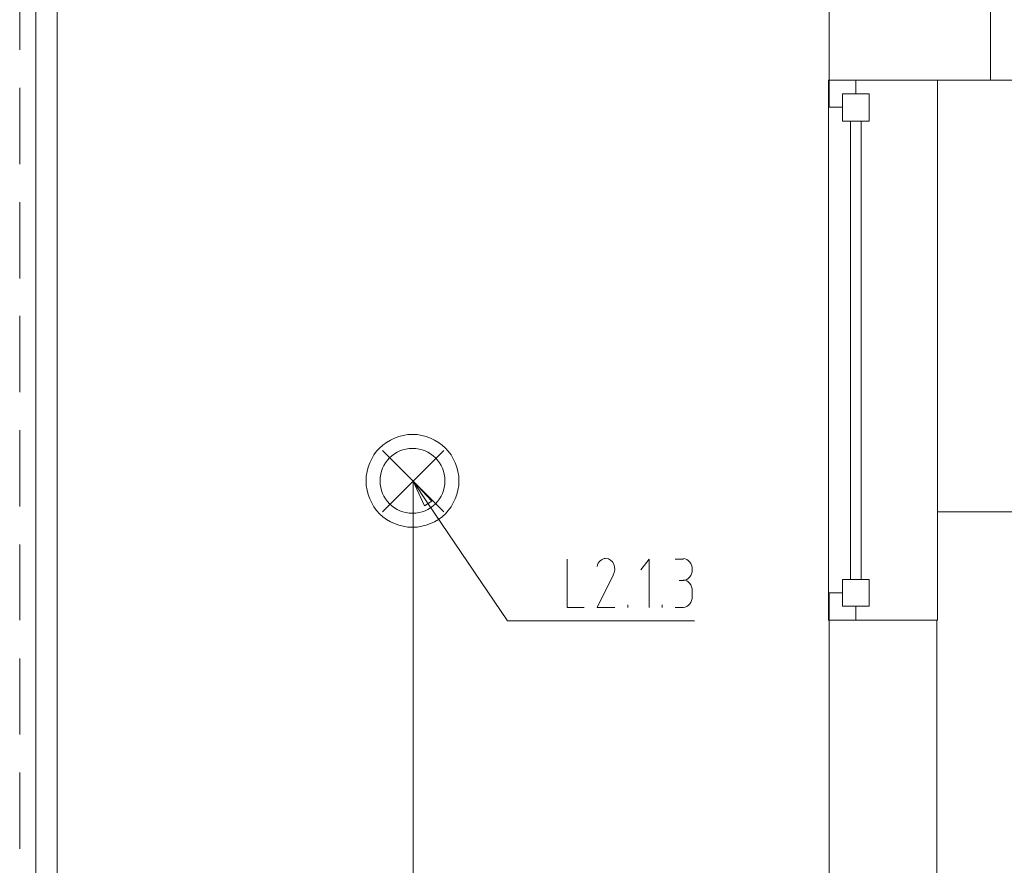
# Model space of a CAD drawing. Header units: millimetres. Extents: x 352 to 350573, y -22 to 37733.
# Tile 64 of 214: x 48812 to 52461, y 10443 to 13577. Entities that reach past the tile are written whole.
import ezdxf

# ---------------------------------------------------------------- set-up
doc = ezdxf.new("R2010")
doc.units = ezdxf.units.MM
doc.layers.add('PDF _0', color=1, linetype='Continuous')
for name, color, linetype, true_color in [('PDF _PD-Lighting', 7, 'Continuous', 0xb80000), ('PDF _PD-Lighting Text', 7, 'Continuous', 0xb80000), ('PDF$_83$new_ifc_RVT-1-В_Этаж$01_Сводный$A-COLS', 7, 'Continuous', 0xdddd6e), ('PDF$_83$new_ifc_RVT-1-В_Этаж$01_Сводный$A-DETL-MBND', 7, 'Continuous', 0xbababa), ('PDF$_83$new_ifc_RVT-1-В_Этаж$01_Сводный$A-FLOR-HRAL', 7, 'Continuous', 0xbababa), ('PDF$_83$new_ifc_RVT-1-В_Этаж$01_Сводный$A-GENM', 7, 'Continuous', 0xdd6e6e), ('PDF$_83$new_ifc_RVT-1-В_Этаж$01_Сводный$A-GLAZ', 7, 'Continuous', 0xdcdcdc), ('PDF$_83$new_ifc_RVT-1-В_Этаж$01_Сводный$A-PART', 7, 'Continuous', 0xbababa), ('PDF$_83$new_ifc_RVT-1-В_Этаж$01_Сводный$A-WALL', 7, 'Continuous', 0xdddd6e), ('PDF$_83$new_ifc_RVT-1-В_Этаж$01_Сводный$I-FURN', 7, 'Continuous', 0xbababa)]:
    doc.layers.add(name, color=color, linetype=linetype, true_color=true_color)

msp = doc.modelspace()

# ---------------------------------------------------------------- linework, layer by layer
at = {"layer": 'PDF _0', "color": 12, "lineweight": 0, "true_color": 0xb80000}
msp.add_lwpolyline([(50325.4, 11783), (50619.8, 11349.4), (50820.7, 11349.4), (51312, 11349.4)], dxfattribs=at)
at = {"layer": 'PDF _PD-Lighting', "lineweight": 0}
for points in [[(50156.3, 11753.2), (50383, 11979.9)], [(50156.3, 11979.9), (50383, 11753.2)], [(50269.7, 11866.6), (50269.7, 5783.7), (54689.6, 5783.7), (58709.7, 5783.7), (58709.7, 8294)]]:
    msp.add_lwpolyline(points, dxfattribs=at)
for radius in [172.1, 120.3]:
    msp.add_circle((50267.4, 11868), radius, dxfattribs=at)
at = {"layer": 'PDF _PD-Lighting Text', "lineweight": 0}
msp.add_lwpolyline([(50311.4, 11775), (50269.7, 11866.6), (50339.3, 11793)], close=True, dxfattribs=at)
for points in [[(50269.7, 11866.6), (50325.4, 11783)], [(50840.6, 11578.1), (50840.6, 11399.1), (50904.2, 11399.1)], [(51144.9, 11399.1), (51144.9, 11578.1), (51113.1, 11538.3)], [(51240.4, 11578.1), (51272.2, 11578.1)], [(51272.2, 11498.6), (51256.3, 11498.6)], [(51304, 11458.8), (51304, 11438.9)], [(51065.3, 11399.1), (51065.3, 11409)], [(51192.6, 11399.1), (51192.6, 11409)], [(51272.2, 11399.1), (51240.4, 11399.1)]]:
    msp.add_lwpolyline(points, dxfattribs=at)
msp.add_lwpolyline([(51013.4, 11559.2, -0.219968), (51011.6, 11518.4), (50951.9, 11399.1), (51017.6, 11399.1)], format="xyb", dxfattribs=at)
for points in [[(50983.1, 11580.1), (50968.3, 11580.3), (50955.2, 11568.1), (50951.2, 11550.4)], [(51013.4, 11559.2), (51007.6, 11572.2), (50996.6, 11580.2), (50984.6, 11580.1)], [(51304, 11539.3), (51304, 11561.9), (51289.3, 11580.1), (51271.2, 11580.1)], [(51271.2, 11498.6), (51289.3, 11498.6), (51304, 11516.8), (51304, 11539.3)], [(51304, 11459.8), (51304, 11482.3), (51289.3, 11500.5), (51271.2, 11500.5)], [(51271.2, 11399.1), (51289.3, 11399.1), (51304, 11417.4), (51304, 11439.9)]]:
    msp.add_open_spline(points, degree=3, dxfattribs=at)
at = {"layer": 'PDF$_83$new_ifc_RVT-1-В_Этаж$01_Сводный$A-COLS', "lineweight": 0}
msp.add_lwpolyline([(51811.3, 13352.5), (52410, 13352.5), (52410, 13951.2), (51811.3, 13951.2)], close=True, dxfattribs=at)
at = {"layer": 'PDF$_83$new_ifc_RVT-1-В_Этаж$01_Сводный$A-DETL-MBND', "lineweight": 0}
for points in [[(48811.6, 13746.3), (48811.6, 13465.8)], [(48811.6, 13324.6), (48811.6, 13042.1)], [(48811.6, 12900.9), (48811.6, 12618.5)], [(48811.6, 12479.2), (48811.6, 12196.8)], [(48811.6, 12055.5), (48811.6, 11773.1)], [(48811.6, 11631.8), (48811.6, 11351.4)], [(48811.6, 11210.1), (48811.6, 10927.7)], [(48811.6, 10786.4), (48811.6, 10504)]]:
    msp.add_lwpolyline(points, dxfattribs=at)
at = {"layer": 'PDF$_83$new_ifc_RVT-1-В_Этаж$01_Сводный$A-FLOR-HRAL', "lineweight": 0}
msp.add_lwpolyline([(48871.3, 4299.8), (48871.3, 17406.4), (48950.8, 17402.4), (48950.8, 4299.8)], dxfattribs=at)
at = {"layer": 'PDF$_83$new_ifc_RVT-1-В_Этаж$01_Сводный$A-GENM', "lineweight": 0}
msp.add_lwpolyline([(52213.1, 11351.4), (52213.1, 13352.5), (51809.3, 13352.5), (51809.3, 11351.4)], close=True, dxfattribs=at)
at = {"layer": 'PDF$_83$new_ifc_RVT-1-В_Этаж$01_Сводный$A-GLAZ', "lineweight": 0}
for points in [[(51910.7, 13302.7), (51910.7, 13352.5), (51811.3, 13352.5), (51811.3, 13253), (51861, 13253), (51861, 13302.7)], [(51861, 13302.7), (51861, 13201.3), (51960.4, 13201.3), (51960.4, 13302.7)], [(51861, 11502.5), (51861, 11403.1), (51960.4, 11403.1), (51960.4, 11502.5)], [(51910.7, 11351.4), (51910.7, 11403.1), (51861, 11403.1), (51861, 11452.8), (51811.3, 11452.8), (51811.3, 11351.4)]]:
    msp.add_lwpolyline(points, close=True, dxfattribs=at)
at = {"layer": 'PDF$_83$new_ifc_RVT-1-В_Этаж$01_Сводный$A-GLAZ', "color": 9, "lineweight": 0, "true_color": 0xbababa}
for points in [[(51890.8, 13201.3), (51890.8, 11502.5)], [(51930.6, 11502.5), (51930.6, 13201.3)]]:
    msp.add_lwpolyline(points, dxfattribs=at)
at = {"layer": 'PDF$_83$new_ifc_RVT-1-В_Этаж$01_Сводный$A-PART', "lineweight": 0}
msp.add_lwpolyline([(48871.3, 4299.8), (48871.3, 17406.4), (48950.8, 17402.4), (48950.8, 4299.8)], dxfattribs=at)
at = {"layer": 'PDF$_83$new_ifc_RVT-1-В_Этаж$01_Сводный$A-WALL', "lineweight": 0}
msp.add_lwpolyline([(52211.1, 8152.8), (52211.1, 11351.4), (51811.3, 11351.4), (51811.3, 8152.8)], close=True, dxfattribs=at)
at = {"layer": 'PDF$_83$new_ifc_RVT-1-В_Этаж$01_Сводный$I-FURN', "lineweight": 0}
msp.add_lwpolyline([(52410, 13352.5), (53810.4, 13352.5), (53810.4, 11753.2), (52213.1, 11753.2)], dxfattribs=at)

doc.saveas('drawing.dxf')
